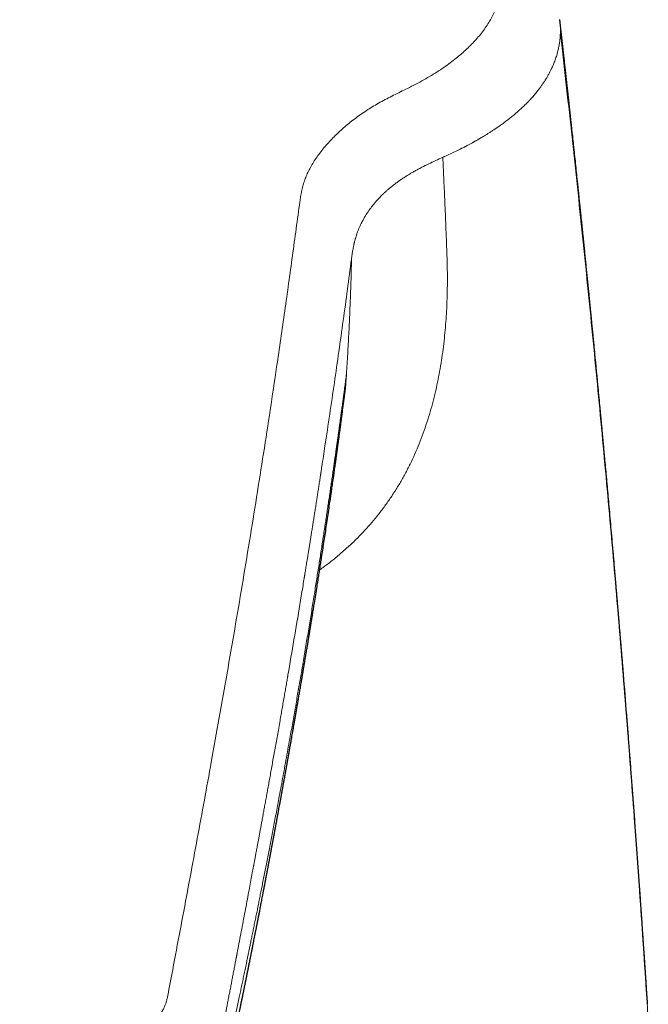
# Model space of a CAD drawing. Header units: millimetres. Extents: x 8 to 763, y 12 to 745.
# Tile 40 of 45: x 401 to 419, y 532 to 560. Entities that reach past the tile are written whole.
import ezdxf

# ---------------------------------------------------------------- set-up
doc = ezdxf.new("R2010")
doc.units = ezdxf.units.MM

msp = doc.modelspace()

# ---------------------------------------------------------------- linework, layer by layer
at = {"color": 7, "linetype": 'Continuous', "lineweight": 30}
for p, q in [((416.643, 560.23), (416.641, 560.24)), ((410.527, 549.588), (410.528, 549.593))]:
    msp.add_line(p, q, dxfattribs=at)
at = {"color": 8, "linetype": 'Continuous', "lineweight": 0}
for points, knots in [([(412.311, 558.284), (412.391, 558.324), (412.551, 558.405), (412.778, 558.528), (412.994, 558.654), (413.199, 558.783), (413.393, 558.914), (413.572, 559.046), (413.739, 559.177), (413.892, 559.307), (414.036, 559.44), (414.171, 559.574), (414.298, 559.713), (414.417, 559.857), (414.527, 560.005), (414.626, 560.156), (414.713, 560.308), (414.79, 560.462), (414.853, 560.614), (414.905, 560.765), (414.945, 560.915), (414.975, 561.065), (414.996, 561.217), (415.001, 561.319), (415.003, 561.37)], [0, 0, 0, 0, 0.04697, 0.093907, 0.140819, 0.187711, 0.234579, 0.28142, 0.325559, 0.369672, 0.413758, 0.457816, 0.501845, 0.548509, 0.59514, 0.641735, 0.688296, 0.734821, 0.781312, 0.825113, 0.868883, 0.912622, 0.956327, 1, 1, 1, 1]), ([(416.658, 559.875), (416.658, 559.933), (416.658, 560.049), (416.652, 560.168), (416.643, 560.228), (416.643, 560.23)], [0, 0, 0, 0, 0.492532, 0.985371, 1, 1, 1, 1]), ([(413.374, 556.353), (413.448, 556.386), (413.595, 556.453), (413.807, 556.556), (413.995, 556.652), (414.115, 556.717), (414.173, 556.749), (414.187, 556.757), (414.201, 556.765), (414.215, 556.773), (414.229, 556.781), (414.243, 556.788), (414.255, 556.795), (414.272, 556.804), (414.294, 556.817), (414.326, 556.836), (414.366, 556.859), (414.414, 556.887), (414.47, 556.92), (414.532, 556.958), (414.6, 557), (414.674, 557.047), (414.734, 557.086), (414.779, 557.116), (414.807, 557.135), (414.835, 557.154), (414.864, 557.173), (414.893, 557.194), (414.92, 557.212), (414.942, 557.227), (414.985, 557.258), (415.1, 557.341), (415.281, 557.481), (415.483, 557.654), (415.63, 557.792), (415.711, 557.873), (415.739, 557.902), (415.747, 557.91), (415.755, 557.919), (415.763, 557.927), (415.77, 557.935), (415.778, 557.943), (415.793, 557.958), (415.815, 557.983), (415.847, 558.018), (415.884, 558.059), (415.924, 558.106), (415.967, 558.158), (416.014, 558.216), (416.063, 558.279), (416.113, 558.348), (416.165, 558.422), (416.217, 558.502), (416.268, 558.584), (416.317, 558.669), (416.36, 558.75), (416.39, 558.809), (416.406, 558.843), (416.411, 558.853), (416.416, 558.864), (416.421, 558.875), (416.426, 558.886), (416.449, 558.937), (416.487, 559.028), (416.534, 559.159), (416.572, 559.286), (416.603, 559.41), (416.626, 559.531), (416.643, 559.649), (416.654, 559.763), (416.657, 559.838), (416.658, 559.875)], [0, 0, 0, 0, 0.035521, 0.071055, 0.106606, 0.132897, 0.135479, 0.138062, 0.140645, 0.143228, 0.145811, 0.148395, 0.150978, 0.15243, 0.157404, 0.163439, 0.170534, 0.179884, 0.190604, 0.202695, 0.216158, 0.230993, 0.247202, 0.252853, 0.258653, 0.264603, 0.270703, 0.276953, 0.283353, 0.287835, 0.291081, 0.311489, 0.364222, 0.416994, 0.463466, 0.483923, 0.48622, 0.488517, 0.490813, 0.49311, 0.495407, 0.497704, 0.500001, 0.508438, 0.518368, 0.529793, 0.542712, 0.557127, 0.573039, 0.590448, 0.608964, 0.628921, 0.650321, 0.673165, 0.694463, 0.716883, 0.737541, 0.740311, 0.743095, 0.745895, 0.748709, 0.751539, 0.754383, 0.788622, 0.821853, 0.854075, 0.885286, 0.915486, 0.944672, 0.972845, 1, 1, 1, 1]), ([(416.659, 559.875), (416.764, 558.94), (416.974, 557.07), (417.272, 554.262), (417.557, 551.454), (417.828, 548.645), (418.085, 545.834), (418.328, 543.023), (418.557, 540.21), (418.771, 537.397), (418.973, 534.583), (419.096, 532.706), (419.157, 531.767)], [0, 0, 0, 0, 0.1, 0.2, 0.3, 0.4, 0.5, 0.6, 0.7, 0.8, 0.9, 1, 1, 1, 1]), ([(409.252, 555.064), (409.26, 555.113), (409.275, 555.211), (409.303, 555.358), (409.337, 555.503), (409.38, 555.648), (409.433, 555.79), (409.498, 555.932), (409.574, 556.076), (409.663, 556.223), (409.766, 556.373), (409.878, 556.522), (409.999, 556.668), (410.126, 556.808), (410.257, 556.942), (410.391, 557.07), (410.533, 557.197), (410.683, 557.321), (410.841, 557.443), (411.008, 557.564), (411.179, 557.678), (411.354, 557.787), (411.533, 557.89), (411.721, 557.991), (411.915, 558.09), (412.114, 558.187), (412.246, 558.252), (412.311, 558.284)], [0, 0, 0, 0, 0.040185, 0.080348, 0.120484, 0.160595, 0.200695, 0.240794, 0.28089, 0.324991, 0.369075, 0.413136, 0.457176, 0.501197, 0.541202, 0.581194, 0.62117, 0.661129, 0.70107, 0.740996, 0.780903, 0.817459, 0.853986, 0.890499, 0.927007, 0.96351, 1, 1, 1, 1]), ([(410.734, 553.531), (410.736, 553.546), (410.741, 553.578), (410.749, 553.63), (410.76, 553.69), (410.772, 553.757), (410.783, 553.813), (410.792, 553.855), (410.798, 553.881), (410.804, 553.908), (410.811, 553.935), (410.818, 553.963), (410.826, 553.991), (410.836, 554.03), (410.851, 554.079), (410.873, 554.148), (410.9, 554.222), (410.931, 554.301), (410.963, 554.373), (410.994, 554.439), (411.043, 554.534), (411.114, 554.659), (411.212, 554.807), (411.297, 554.923), (411.35, 554.989), (411.369, 555.012), (411.375, 555.019), (411.38, 555.025), (411.386, 555.032), (411.391, 555.038), (411.397, 555.045), (411.403, 555.052), (411.411, 555.062), (411.424, 555.077), (411.442, 555.098), (411.467, 555.125), (411.498, 555.159), (411.536, 555.199), (411.579, 555.243), (411.629, 555.291), (411.685, 555.344), (411.749, 555.401), (411.818, 555.459), (411.892, 555.52), (411.951, 555.565), (411.993, 555.596), (412.016, 555.613), (412.039, 555.63), (412.063, 555.647), (412.088, 555.664), (412.135, 555.697), (412.205, 555.744), (412.297, 555.803), (412.385, 555.857), (412.459, 555.9), (412.519, 555.934), (412.567, 555.961), (412.613, 555.986), (412.665, 556.014), (412.764, 556.065), (412.914, 556.139), (413.113, 556.233), (413.247, 556.294), (413.314, 556.325)], [0, 0, 0, 0, 0.013877, 0.030265, 0.049163, 0.070572, 0.094491, 0.102527, 0.110811, 0.119343, 0.128123, 0.137151, 0.146427, 0.15535, 0.174964, 0.193646, 0.221989, 0.247874, 0.271299, 0.292469, 0.313406, 0.365689, 0.417895, 0.463769, 0.483932, 0.486194, 0.488456, 0.490718, 0.49298, 0.495242, 0.497503, 0.499764, 0.502951, 0.507641, 0.515255, 0.525034, 0.53698, 0.551092, 0.56737, 0.584519, 0.603557, 0.624486, 0.647306, 0.668954, 0.692069, 0.698365, 0.704762, 0.711259, 0.717858, 0.724557, 0.731356, 0.756336, 0.779588, 0.801112, 0.820907, 0.832465, 0.843339, 0.85353, 0.864025, 0.877802, 0.91869, 0.959423, 1, 1, 1, 1]), ([(413.314, 556.325), (413.324, 556.329), (413.344, 556.339), (413.364, 556.348), (413.374, 556.353)], [0, 0, 0, 0, 0.499987, 1, 1, 1, 1]), ([(413.316, 556.324), (413.321, 556.23), (413.33, 556.038), (413.344, 555.744), (413.357, 555.44), (413.371, 555.123), (413.385, 554.792), (413.4, 554.445), (413.415, 554.082), (413.425, 553.834), (413.43, 553.707)], [0, 0, 0, 0, 0.108535, 0.220488, 0.336543, 0.457384, 0.583696, 0.716154, 0.855034, 1, 1, 1, 1]), ([(405.506, 532.526), (405.577, 532.9), (405.718, 533.65), (405.929, 534.76), (406.136, 535.864), (406.34, 536.96), (406.54, 538.049), (406.748, 539.196), (406.964, 540.399), (407.186, 541.658), (407.402, 542.908), (407.614, 544.159), (407.822, 545.41), (408.024, 546.662), (408.221, 547.906), (408.411, 549.142), (408.574, 550.226), (408.711, 551.163), (408.824, 551.955), (408.935, 552.741), (409.043, 553.521), (409.15, 554.296), (409.218, 554.808), (409.252, 555.064)], [0, 0, 0, 0, 0.0453205, 0.0908741, 0.1366465, 0.182622, 0.228785, 0.2751193, 0.3299255, 0.3849211, 0.4400807, 0.4953784, 0.5517964, 0.6083026, 0.6648696, 0.7214702, 0.7780771, 0.8151316, 0.8521694, 0.8891828, 0.9261634, 0.963103, 1, 1, 1, 1]), ([(413.43, 553.707), (413.434, 553.598), (413.441, 553.376), (413.447, 553.035), (413.447, 552.683), (413.439, 552.318), (413.424, 551.971), (413.403, 551.643), (413.377, 551.336), (413.344, 551.023), (413.303, 550.707), (413.254, 550.393), (413.198, 550.082), (413.135, 549.775), (413.062, 549.468), (412.981, 549.162), (412.889, 548.857), (412.788, 548.554), (412.677, 548.256), (412.555, 547.962), (412.424, 547.674), (412.283, 547.393), (412.132, 547.12), (411.972, 546.855), (411.803, 546.598), (411.626, 546.35), (411.442, 546.112), (411.25, 545.883), (411.051, 545.665), (410.833, 545.441), (410.595, 545.216), (410.335, 544.991), (410.077, 544.783), (409.901, 544.655), (409.817, 544.594)], [0, 0, 0, 0, 0.032117, 0.065195, 0.099177, 0.134016, 0.169661, 0.19819, 0.227147, 0.256516, 0.286272, 0.316379, 0.345187, 0.37427, 0.403612, 0.433183, 0.462953, 0.4929, 0.523006, 0.553255, 0.583623, 0.614085, 0.644612, 0.675185, 0.705787, 0.736399, 0.766992, 0.79754, 0.828025, 0.85843, 0.894776, 0.930922, 0.966832, 1, 1, 1, 1]), ([(410.721, 553.436), (410.723, 553.452), (410.727, 553.483), (410.732, 553.515), (410.734, 553.531)], [0, 0, 0, 0, 0.499961, 1, 1, 1, 1]), ([(406.965, 531.066), (406.966, 531.073), (406.969, 531.09), (406.975, 531.117), (406.981, 531.15), (406.988, 531.188), (406.997, 531.231), (407.006, 531.279), (407.016, 531.331), (407.027, 531.388), (407.039, 531.449), (407.051, 531.514), (407.065, 531.584), (407.079, 531.658), (407.094, 531.736), (407.11, 531.818), (407.127, 531.905), (407.146, 532.002), (407.167, 532.111), (407.19, 532.231), (407.214, 532.358), (407.24, 532.49), (407.266, 532.629), (407.293, 532.765), (407.318, 532.899), (407.343, 533.029), (407.369, 533.164), (407.394, 533.297), (407.419, 533.428), (407.438, 533.522), (407.449, 533.581), (407.453, 533.604), (407.457, 533.623), (407.46, 533.642), (407.464, 533.662), (407.468, 533.681), (407.488, 533.784), (407.523, 533.969), (407.575, 534.245), (407.629, 534.527), (407.683, 534.813), (407.736, 535.092), (407.785, 535.354), (407.831, 535.599), (407.872, 535.819), (407.904, 535.989), (407.924, 536.096), (407.932, 536.138), (407.935, 536.154), (407.936, 536.159), (407.937, 536.164), (407.938, 536.169), (407.938, 536.173), (407.941, 536.187), (407.945, 536.209), (407.952, 536.244), (407.959, 536.283), (407.967, 536.327), (407.976, 536.375), (407.986, 536.428), (407.996, 536.484), (408.007, 536.543), (408.019, 536.606), (408.031, 536.673), (408.046, 536.75), (408.062, 536.837), (408.08, 536.935), (408.099, 537.038), (408.119, 537.147), (408.14, 537.262), (408.162, 537.382), (408.185, 537.506), (408.209, 537.636), (408.234, 537.773), (408.26, 537.917), (408.288, 538.067), (408.316, 538.223), (408.345, 538.385), (408.376, 538.553), (408.407, 538.726), (408.439, 538.905), (408.472, 539.09), (408.507, 539.28), (408.542, 539.476), (408.577, 539.677), (408.614, 539.884), (408.652, 540.096), (408.687, 540.297), (408.72, 540.484), (408.751, 540.659), (408.782, 540.837), (408.812, 541.01), (408.841, 541.18), (408.869, 541.337), (408.89, 541.463), (408.903, 541.536), (408.908, 541.563), (408.909, 541.572), (408.911, 541.581), (408.912, 541.589), (408.914, 541.598), (408.972, 541.939), (409.087, 542.612), (409.226, 543.441), (409.319, 544.007), (409.359, 544.25), (409.373, 544.337), (409.377, 544.361), (409.381, 544.386), (409.385, 544.41), (409.389, 544.432), (409.392, 544.451), (409.397, 544.483), (409.405, 544.531), (409.416, 544.599), (409.428, 544.671), (409.44, 544.749), (409.454, 544.831), (409.468, 544.921), (409.484, 545.02), (409.501, 545.126), (409.519, 545.238), (409.538, 545.356), (409.558, 545.48), (409.578, 545.609), (409.599, 545.74), (409.62, 545.872), (409.641, 546.005), (409.663, 546.144), (409.686, 546.286), (409.709, 546.434), (409.731, 546.578), (409.753, 546.717), (409.774, 546.852), (409.795, 546.99), (409.817, 547.131), (409.833, 547.231), (409.842, 547.289), (409.844, 547.305), (409.847, 547.321), (409.849, 547.338), (409.852, 547.354), (409.854, 547.369), (409.863, 547.428), (409.901, 547.678), (409.984, 548.224), (410.103, 549.019), (410.234, 549.913), (410.362, 550.802), (410.486, 551.686), (410.607, 552.564), (410.683, 553.145), (410.721, 553.436)], [0, 0, 0, 0, 0.000915, 0.002038, 0.003369, 0.004907, 0.006653, 0.008606, 0.010766, 0.013044, 0.015514, 0.018176, 0.02103, 0.024076, 0.027254, 0.030617, 0.034164, 0.037896, 0.042578, 0.047522, 0.052725, 0.058189, 0.063912, 0.069894, 0.075118, 0.080525, 0.086114, 0.091884, 0.097113, 0.102481, 0.103693, 0.104502, 0.10531, 0.106117, 0.106924, 0.107729, 0.108533, 0.119842, 0.130944, 0.143307, 0.155403, 0.167233, 0.178798, 0.188757, 0.198512, 0.206928, 0.210581, 0.212179, 0.212388, 0.212597, 0.212805, 0.213014, 0.213222, 0.21343, 0.214693, 0.216162, 0.217839, 0.219722, 0.221811, 0.224107, 0.226461, 0.228998, 0.231719, 0.234622, 0.237709, 0.241645, 0.245844, 0.250304, 0.255026, 0.260009, 0.265157, 0.270556, 0.276207, 0.282108, 0.288388, 0.294929, 0.30173, 0.308791, 0.316112, 0.323692, 0.33153, 0.339628, 0.347984, 0.356597, 0.365469, 0.374598, 0.383984, 0.393626, 0.401226, 0.408978, 0.416881, 0.424936, 0.43215, 0.439482, 0.446031, 0.448941, 0.449323, 0.449706, 0.450089, 0.450472, 0.450856, 0.45124, 0.496299, 0.541262, 0.563389, 0.57312, 0.574212, 0.575304, 0.576396, 0.577487, 0.578579, 0.579487, 0.580062, 0.582917, 0.585996, 0.589297, 0.592821, 0.596568, 0.600537, 0.605121, 0.60997, 0.615084, 0.620462, 0.626105, 0.632013, 0.638185, 0.644075, 0.650187, 0.656522, 0.663079, 0.669858, 0.676859, 0.682911, 0.689121, 0.695487, 0.70201, 0.708592, 0.709341, 0.710091, 0.710843, 0.711597, 0.712353, 0.713111, 0.713743, 0.720469, 0.747765, 0.78973, 0.831708, 0.873713, 0.915755, 0.957847, 1, 1, 1, 1]), ([(410.579, 550.169), (410.591, 550.358), (410.614, 550.734), (410.644, 551.292), (410.67, 551.842), (410.692, 552.381), (410.71, 552.912), (410.718, 553.262), (410.723, 553.436)], [0, 0, 0, 0, 0.173691, 0.344571, 0.512641, 0.677902, 0.840355, 1, 1, 1, 1]), ([(410.579, 550.169), (410.579, 550.169), (410.579, 550.169), (410.579, 550.169), (410.579, 550.169), (410.579, 550.169), (410.579, 550.168), (410.579, 550.166), (410.578, 550.163), (410.578, 550.157), (410.577, 550.149), (410.575, 550.139), (410.573, 550.125), (410.571, 550.108), (410.568, 550.086), (410.565, 550.062), (410.561, 550.034), (410.557, 550.001), (410.552, 549.963), (410.546, 549.92), (410.54, 549.872), (410.533, 549.821), (410.526, 549.766), (410.518, 549.707), (410.509, 549.644), (410.501, 549.578), (410.491, 549.508), (410.481, 549.436), (410.471, 549.362), (410.461, 549.284), (410.45, 549.203), (410.438, 549.117), (410.425, 549.023), (410.411, 548.919), (410.395, 548.805), (410.379, 548.686), (410.362, 548.566), (410.346, 548.447), (410.329, 548.328), (410.312, 548.205), (410.294, 548.079), (410.276, 547.948), (410.257, 547.814), (410.237, 547.676), (410.216, 547.531), (410.194, 547.379), (410.171, 547.219), (410.147, 547.056), (410.123, 546.888), (410.098, 546.716), (410.072, 546.544), (410.047, 546.371), (410.021, 546.198), (409.994, 546.022), (409.967, 545.842), (409.939, 545.659), (409.911, 545.472), (409.882, 545.282), (409.852, 545.088), (409.821, 544.891), (409.79, 544.692), (409.758, 544.49), (409.726, 544.287), (409.693, 544.079), (409.659, 543.867), (409.625, 543.65), (409.589, 543.428), (409.552, 543.201), (409.514, 542.971), (409.476, 542.738), (409.436, 542.502), (409.397, 542.263), (409.356, 542.02), (409.317, 541.79), (409.28, 541.572), (409.245, 541.368), (409.209, 541.16), (409.172, 540.95), (409.135, 540.737), (409.098, 540.523), (409.06, 540.306), (409.021, 540.086), (408.976, 539.837), (408.926, 539.56), (408.872, 539.258), (408.818, 538.96), (408.764, 538.667), (408.71, 538.378), (408.661, 538.114), (408.616, 537.874), (408.576, 537.657), (408.535, 537.444), (408.495, 537.235), (408.456, 537.029), (408.417, 536.826), (408.379, 536.627), (408.341, 536.432), (408.304, 536.241), (408.267, 536.054), (408.231, 535.87), (408.196, 535.694), (408.163, 535.524), (408.13, 535.362), (408.099, 535.203), (408.068, 535.048), (408.037, 534.893), (408.006, 534.739), (407.975, 534.586), (407.944, 534.436), (407.915, 534.291), (407.886, 534.149), (407.858, 534.014), (407.832, 533.884), (407.806, 533.761), (407.781, 533.64), (407.757, 533.522), (407.729, 533.387), (407.698, 533.238), (407.664, 533.073), (407.63, 532.911), (407.597, 532.753), (407.564, 532.598), (407.529, 532.433), (407.492, 532.26), (407.453, 532.077), (407.415, 531.898), (407.378, 531.723), (407.341, 531.551), (407.305, 531.383), (407.272, 531.231), (407.242, 531.093), (407.215, 530.971), (407.189, 530.852), (407.164, 530.737), (407.14, 530.626), (407.116, 530.518), (407.094, 530.419), (407.074, 530.327), (407.056, 530.243), (407.038, 530.162), (407.021, 530.086), (407.005, 530.015), (406.991, 529.949), (406.977, 529.887), (406.964, 529.83), (406.953, 529.78), (406.943, 529.735), (406.934, 529.696), (406.927, 529.661), (406.92, 529.631), (406.914, 529.606), (406.91, 529.586), (406.906, 529.571), (406.904, 529.559), (406.902, 529.551), (406.901, 529.545), (406.9, 529.541), (406.899, 529.54), (406.899, 529.539)], [0, 0, 0, 0, 0.0000002, 0.0000007, 0.0000023, 0.0000085, 0.0000325, 0.000127, 0.0002836, 0.0005023, 0.0008906, 0.0013892, 0.0019982, 0.0028748, 0.0039105, 0.0051052, 0.006459, 0.0079718, 0.0098551, 0.011938, 0.0142206, 0.0167028, 0.0193847, 0.0222131, 0.025234, 0.0284476, 0.0318536, 0.0352688, 0.0388576, 0.04262, 0.046556, 0.0506652, 0.0549476, 0.0602167, 0.0657255, 0.0714735, 0.0774602, 0.0830063, 0.0887414, 0.0946646, 0.1007752, 0.1070721, 0.1135543, 0.1202206, 0.1270697, 0.1345588, 0.1422514, 0.1501455, 0.1582393, 0.1665311, 0.1750193, 0.1832007, 0.1915536, 0.2000762, 0.2087669, 0.2176239, 0.2266454, 0.2358311, 0.2451824, 0.254701, 0.264389, 0.2740712, 0.2839217, 0.2939436, 0.3041402, 0.3147051, 0.3254584, 0.3364043, 0.3475473, 0.3588926, 0.3702373, 0.3817881, 0.3935512, 0.4055335, 0.4152822, 0.4251799, 0.435231, 0.4454398, 0.4558106, 0.4661551, 0.4766575, 0.487318, 0.498135, 0.5129595, 0.5276109, 0.5420706, 0.5563229, 0.5703539, 0.5841507, 0.5948191, 0.6053307, 0.6156807, 0.6258643, 0.6358776, 0.6457166, 0.655378, 0.6648588, 0.6741564, 0.6832684, 0.6921931, 0.7009287, 0.7089908, 0.716883, 0.7246046, 0.7321552, 0.7395347, 0.7471746, 0.7546223, 0.7618792, 0.7689488, 0.7758344, 0.7825394, 0.7886989, 0.7947073, 0.800578, 0.8063244, 0.8119585, 0.8201578, 0.8281632, 0.8359987, 0.8436832, 0.8512319, 0.8586562, 0.8676992, 0.8765723, 0.885278, 0.893813, 0.9021694, 0.9103351, 0.9182944, 0.9243911, 0.9303383, 0.9361249, 0.9417392, 0.947169, 0.9524017, 0.9574246, 0.9617125, 0.9658149, 0.969723, 0.9734282, 0.976922, 0.9801399, 0.9831377, 0.985908, 0.9884439, 0.990541, 0.9924358, 0.9941249, 0.9956053, 0.9968748, 0.9977701, 0.9985164, 0.9991131, 0.9994621, 0.9997263, 0.9999056, 1, 1, 1, 1]), ([(410.528, 549.593), (410.534, 549.643), (410.55, 549.765), (410.565, 549.957), (410.574, 550.099), (410.579, 550.169)], [0, 0, 0, 0, 0.261245, 0.631013, 1, 1, 1, 1]), ([(401.106, 530.551), (401.182, 530.553), (401.332, 530.557), (401.557, 530.566), (401.78, 530.579), (402, 530.597), (402.217, 530.621), (402.428, 530.651), (402.634, 530.686), (402.834, 530.726), (403.028, 530.771), (403.215, 530.82), (403.395, 530.873), (403.569, 530.93), (403.736, 530.99), (403.897, 531.052), (404.053, 531.117), (404.209, 531.187), (404.366, 531.264), (404.521, 531.346), (404.667, 531.432), (404.803, 531.52), (404.93, 531.61), (405.045, 531.703), (405.144, 531.795), (405.226, 531.885), (405.294, 531.973), (405.352, 532.063), (405.399, 532.154), (405.436, 532.246), (405.465, 532.339), (405.488, 532.432), (405.5, 532.494), (405.506, 532.526)], [0, 0, 0, 0, 0.031085, 0.062141, 0.093171, 0.124197, 0.155258, 0.186362, 0.217468, 0.248572, 0.279695, 0.310843, 0.342005, 0.373172, 0.40436, 0.435582, 0.466838, 0.49812, 0.533893, 0.569683, 0.605486, 0.641296, 0.677097, 0.712882, 0.74867, 0.780005, 0.811363, 0.842743, 0.874136, 0.905543, 0.93699, 0.968482, 1, 1, 1, 1])]:
    msp.add_open_spline(points, degree=3, knots=knots, dxfattribs=at)
at = {"color": 7, "linetype": 'Continuous', "lineweight": 30}
for points, knots in [([(419.136, 532.242), (419.134, 532.274), (419.129, 532.347), (419.122, 532.459), (419.114, 532.573), (419.108, 532.676), (419.102, 532.766), (419.097, 532.843), (419.092, 532.908), (419.089, 532.963), (419.086, 533.009), (419.083, 533.046), (419.081, 533.082), (419.078, 533.122), (419.075, 533.171), (419.071, 533.228), (419.067, 533.29), (419.062, 533.366), (419.056, 533.457), (419.049, 533.565), (419.041, 533.683), (419.032, 533.811), (419.023, 533.95), (419.013, 534.099), (419.002, 534.252), (418.992, 534.407), (418.981, 534.563), (418.97, 534.727), (418.958, 534.897), (418.946, 535.069), (418.934, 535.241), (418.922, 535.412), (418.901, 535.701), (418.873, 536.105), (418.835, 536.624), (418.798, 537.134), (418.761, 537.636), (418.725, 538.127), (418.688, 538.608), (418.652, 539.078), (418.617, 539.542), (418.581, 540.003), (418.526, 540.697), (418.479, 541.281), (418.441, 541.754), (418.43, 541.884), (418.42, 542.015), (418.409, 542.145), (418.398, 542.276), (418.388, 542.404), (418.377, 542.534), (418.366, 542.66), (418.356, 542.781), (418.347, 542.889), (418.34, 542.984), (418.333, 543.065), (418.327, 543.13), (418.323, 543.18), (418.32, 543.217), (418.317, 543.25), (418.314, 543.286), (418.31, 543.332), (418.306, 543.386), (418.301, 543.447), (418.295, 543.514), (418.289, 543.589), (418.282, 543.674), (418.274, 543.766), (418.265, 543.866), (418.256, 543.975), (418.246, 544.089), (418.228, 544.307), (418.201, 544.622), (418.166, 545.015), (418.134, 545.383), (418.104, 545.727), (418.074, 546.061), (418.046, 546.378), (418.019, 546.679), (417.994, 546.965), (417.968, 547.243), (417.943, 547.515), (417.923, 547.74), (417.907, 547.916), (417.895, 548.044), (417.884, 548.162), (417.875, 548.259), (417.868, 548.336), (417.862, 548.4), (417.856, 548.466), (417.849, 548.539), (417.841, 548.62), (417.833, 548.71), (417.824, 548.808), (417.814, 548.914), (417.803, 549.028), (417.792, 549.147), (417.766, 549.421), (417.711, 550), (417.656, 550.579), (417.614, 551.004), (417.603, 551.119), (417.592, 551.228), (417.583, 551.328), (417.574, 551.42), (417.565, 551.508), (417.557, 551.59), (417.549, 551.667), (417.543, 551.732), (417.538, 551.78), (417.535, 551.814), (417.532, 551.84), (417.529, 551.87), (417.526, 551.906), (417.521, 551.949), (417.516, 551.999), (417.51, 552.064), (417.502, 552.146), (417.492, 552.247), (417.481, 552.355), (417.467, 552.496), (417.45, 552.662), (417.431, 552.851), (417.413, 553.031), (417.396, 553.202), (417.379, 553.369), (417.362, 553.537), (417.344, 553.711), (417.326, 553.894), (417.309, 554.054), (417.296, 554.187), (417.285, 554.293), (417.274, 554.397), (417.264, 554.496), (417.254, 554.586), (417.246, 554.665), (417.239, 554.735), (417.233, 554.795), (417.227, 554.845), (417.223, 554.886), (417.219, 554.924), (417.214, 554.97), (417.208, 555.03), (417.2, 555.105), (417.191, 555.191), (417.181, 555.289), (417.17, 555.398), (417.157, 555.518), (417.14, 555.685), (417.117, 555.896), (417.09, 556.15), (417.063, 556.411), (417.035, 556.668), (417.008, 556.92), (416.987, 557.114), (416.972, 557.256), (416.963, 557.341), (416.954, 557.416), (416.948, 557.479), (416.942, 557.532), (416.937, 557.576), (416.932, 557.618), (416.927, 557.665), (416.922, 557.718), (416.915, 557.778), (416.907, 557.848), (416.899, 557.928), (416.889, 558.019), (416.878, 558.118), (416.866, 558.223), (416.852, 558.357), (416.834, 558.514), (416.815, 558.689), (416.797, 558.854), (416.78, 559.008), (416.764, 559.145), (416.751, 559.265), (416.739, 559.369), (416.728, 559.471), (416.716, 559.576), (416.704, 559.689), (416.689, 559.818), (416.673, 559.965), (416.657, 560.106), (416.646, 560.195), (416.643, 560.23)], [0, 0, 0, 0, 0.003392, 0.007902, 0.012008, 0.015709, 0.019005, 0.021672, 0.023998, 0.025984, 0.027631, 0.028937, 0.029904, 0.031474, 0.033254, 0.035264, 0.037503, 0.039971, 0.043452, 0.047307, 0.051535, 0.056137, 0.061111, 0.066459, 0.07218, 0.077493, 0.083091, 0.088975, 0.095131, 0.10133, 0.10749, 0.113612, 0.119695, 0.138564, 0.157052, 0.175422, 0.193401, 0.210988, 0.228184, 0.244989, 0.261498, 0.277999, 0.294515, 0.336006, 0.340669, 0.345332, 0.349997, 0.354663, 0.359329, 0.363996, 0.368469, 0.373255, 0.377575, 0.381429, 0.384817, 0.387739, 0.390194, 0.391797, 0.393112, 0.394147, 0.39535, 0.396976, 0.399024, 0.401112, 0.403508, 0.406214, 0.409229, 0.412553, 0.416119, 0.419983, 0.424144, 0.428411, 0.443376, 0.457914, 0.470533, 0.482812, 0.494751, 0.506352, 0.5168, 0.527002, 0.536958, 0.546668, 0.556122, 0.561021, 0.565581, 0.5698, 0.57368, 0.575944, 0.578118, 0.580477, 0.58307, 0.585898, 0.589153, 0.592672, 0.596455, 0.600502, 0.604808, 0.6092, 0.629897, 0.666803, 0.671174, 0.675337, 0.679205, 0.682778, 0.686056, 0.689041, 0.69218, 0.694909, 0.69723, 0.699142, 0.70005, 0.700894, 0.701948, 0.703242, 0.704776, 0.706549, 0.708561, 0.71172, 0.715331, 0.719342, 0.723343, 0.730379, 0.737106, 0.743524, 0.749632, 0.755463, 0.761364, 0.767581, 0.774115, 0.780966, 0.784642, 0.788403, 0.792235, 0.795817, 0.799016, 0.801834, 0.804269, 0.806507, 0.808281, 0.809595, 0.810837, 0.812328, 0.814592, 0.81726, 0.820334, 0.823812, 0.827695, 0.831984, 0.836677, 0.845483, 0.854542, 0.863847, 0.873398, 0.882006, 0.890805, 0.894188, 0.897216, 0.899881, 0.902182, 0.903987, 0.905481, 0.906881, 0.908528, 0.910425, 0.912573, 0.914972, 0.9179, 0.921132, 0.924668, 0.928502, 0.932375, 0.938997, 0.945243, 0.951113, 0.956606, 0.961724, 0.965701, 0.969417, 0.972916, 0.976616, 0.980622, 0.984935, 0.990411, 0.996313, 1, 1, 1, 1]), ([(406.704, 528.22), (406.704, 528.221), (406.706, 528.226), (406.71, 528.239), (406.715, 528.259), (406.722, 528.284), (406.729, 528.311), (406.736, 528.34), (406.744, 528.37), (406.751, 528.4), (406.757, 528.425), (406.762, 528.446), (406.766, 528.466), (406.771, 528.485), (406.775, 528.503), (406.78, 528.528), (406.786, 528.558), (406.792, 528.587), (406.796, 528.606), (406.801, 528.626), (406.807, 528.655), (406.817, 528.697), (406.83, 528.756), (406.844, 528.822), (406.86, 528.89), (406.875, 528.958), (406.889, 529.025), (406.904, 529.093), (406.92, 529.162), (406.935, 529.233), (406.954, 529.318), (406.976, 529.418), (407.001, 529.532), (407.026, 529.647), (407.051, 529.761), (407.076, 529.876), (407.101, 529.989), (407.125, 530.101), (407.149, 530.209), (407.172, 530.315), (407.194, 530.418), (407.216, 530.522), (407.236, 530.613), (407.253, 530.69), (407.266, 530.753), (407.279, 530.814), (407.292, 530.873), (407.304, 530.931), (407.316, 530.988), (407.329, 531.047), (407.342, 531.111), (407.357, 531.18), (407.373, 531.256), (407.39, 531.333), (407.407, 531.413), (407.422, 531.487), (407.436, 531.552), (407.447, 531.607), (407.458, 531.656), (407.467, 531.699), (407.475, 531.74), (407.484, 531.782), (407.493, 531.825), (407.502, 531.869), (407.512, 531.913), (407.521, 531.957), (407.529, 531.999), (407.538, 532.04), (407.546, 532.079), (407.554, 532.12), (407.563, 532.161), (407.572, 532.203), (407.58, 532.241), (407.587, 532.275), (407.592, 532.303), (407.597, 532.326), (407.601, 532.345), (407.605, 532.365), (407.61, 532.389), (407.616, 532.416), (407.622, 532.445), (407.628, 532.477), (407.635, 532.511), (407.643, 532.546), (407.65, 532.582), (407.657, 532.619), (407.665, 532.656), (407.673, 532.695), (407.681, 532.732), (407.688, 532.768), (407.694, 532.799), (407.7, 532.825), (407.704, 532.848), (407.709, 532.869), (407.713, 532.891), (407.718, 532.914), (407.723, 532.939), (407.728, 532.966), (407.736, 533), (407.744, 533.043), (407.754, 533.093), (407.765, 533.144), (407.775, 533.196), (407.786, 533.249), (407.797, 533.302), (407.807, 533.355), (407.817, 533.404), (407.827, 533.451), (407.835, 533.494), (407.844, 533.538), (407.853, 533.58), (407.861, 533.623), (407.869, 533.663), (407.877, 533.703), (407.884, 533.736), (407.89, 533.765), (407.895, 533.789), (407.899, 533.814), (407.905, 533.84), (407.911, 533.871), (407.918, 533.905), (407.925, 533.943), (407.933, 533.984), (407.944, 534.039), (407.958, 534.107), (407.971, 534.176), (407.983, 534.234), (407.992, 534.279), (408, 534.324), (408.009, 534.368), (408.017, 534.41), (408.025, 534.45), (408.032, 534.488), (408.039, 534.522), (408.045, 534.552), (408.05, 534.576), (408.053, 534.595), (408.057, 534.612), (408.06, 534.63), (408.065, 534.652), (408.07, 534.678), (408.075, 534.707), (408.081, 534.737), (408.087, 534.768), (408.093, 534.8), (408.1, 534.831), (408.108, 534.873), (408.117, 534.924), (408.13, 534.986), (408.142, 535.052), (408.156, 535.121), (408.17, 535.193), (408.184, 535.27), (408.197, 535.336), (408.207, 535.391), (408.215, 535.43), (408.222, 535.464), (408.227, 535.494), (408.232, 535.518), (408.235, 535.535), (408.238, 535.547), (408.24, 535.558), (408.241, 535.568), (408.244, 535.58), (408.247, 535.594), (408.25, 535.613), (408.254, 535.634), (408.259, 535.658), (408.263, 535.683), (408.268, 535.708), (408.275, 535.745), (408.285, 535.794), (408.295, 535.847), (408.303, 535.89), (408.309, 535.923), (408.314, 535.95), (408.318, 535.97), (408.321, 535.984), (408.323, 535.995), (408.325, 536.009), (408.328, 536.025), (408.332, 536.044), (408.338, 536.073), (408.344, 536.109), (408.352, 536.151), (408.36, 536.19), (408.366, 536.226), (408.373, 536.259), (408.379, 536.293), (408.386, 536.329), (408.393, 536.366), (408.398, 536.394), (408.402, 536.414), (408.404, 536.427), (408.407, 536.439), (408.409, 536.452), (408.412, 536.467), (408.415, 536.484), (408.419, 536.504), (408.423, 536.527), (408.428, 536.552), (408.432, 536.577), (408.437, 536.601), (408.443, 536.636), (408.452, 536.679), (408.461, 536.729), (408.47, 536.777), (408.478, 536.821), (408.486, 536.861), (408.492, 536.897), (408.498, 536.929), (408.503, 536.957), (408.508, 536.98), (408.511, 536.997), (408.513, 537.009), (408.515, 537.018), (408.517, 537.029), (408.519, 537.042), (408.522, 537.059), (408.526, 537.08), (408.531, 537.103), (408.535, 537.129), (408.542, 537.165), (408.55, 537.208), (408.559, 537.255), (408.567, 537.3), (408.575, 537.343), (408.583, 537.387), (408.591, 537.431), (408.599, 537.476), (408.608, 537.52), (408.615, 537.562), (408.622, 537.599), (408.628, 537.631), (408.634, 537.662), (408.64, 537.697), (408.647, 537.734), (408.66, 537.809), (408.675, 537.888), (408.69, 537.972), (408.7, 538.024), (408.709, 538.074), (408.718, 538.123), (408.725, 538.165), (408.732, 538.201), (408.737, 538.231), (408.742, 538.259), (408.747, 538.284), (408.751, 538.306), (408.755, 538.327), (408.759, 538.348), (408.763, 538.374), (408.769, 538.406), (408.776, 538.444), (408.783, 538.486), (408.791, 538.53), (408.801, 538.581), (408.811, 538.639), (408.822, 538.703), (408.835, 538.77), (408.845, 538.829), (408.854, 538.877), (408.86, 538.914), (408.867, 538.949), (408.872, 538.982), (408.878, 539.012), (408.883, 539.041), (408.888, 539.068), (408.892, 539.094), (408.896, 539.116), (408.9, 539.135), (408.903, 539.153), (408.906, 539.173), (408.911, 539.196), (408.915, 539.222), (408.921, 539.253), (408.927, 539.287), (408.934, 539.325), (408.941, 539.367), (408.949, 539.41), (408.958, 539.462), (408.968, 539.518), (408.978, 539.578), (408.988, 539.635), (408.998, 539.687), (409.006, 539.736), (409.014, 539.781), (409.024, 539.837), (409.036, 539.909), (409.052, 539.998), (409.069, 540.092), (409.086, 540.191), (409.104, 540.294), (409.122, 540.401), (409.141, 540.51), (409.161, 540.622), (409.181, 540.738), (409.202, 540.859), (409.223, 540.984), (409.245, 541.113), (409.268, 541.246), (409.29, 541.378), (409.313, 541.508), (409.334, 541.636), (409.356, 541.767), (409.375, 541.879), (409.391, 541.972), (409.403, 542.043), (409.415, 542.113), (409.426, 542.181), (409.437, 542.245), (409.447, 542.307), (409.457, 542.368), (409.467, 542.427), (409.476, 542.482), (409.485, 542.533), (409.492, 542.581), (409.5, 542.625), (409.506, 542.666), (409.513, 542.704), (409.519, 542.739), (409.524, 542.77), (409.528, 542.796), (409.531, 542.816), (409.534, 542.833), (409.536, 542.846), (409.538, 542.858), (409.54, 542.872), (409.543, 542.889), (409.547, 542.909), (409.55, 542.932), (409.555, 542.959), (409.559, 542.988), (409.565, 543.02), (409.57, 543.055), (409.576, 543.092), (409.583, 543.131), (409.59, 543.173), (409.597, 543.218), (409.605, 543.266), (409.613, 543.316), (409.626, 543.396), (409.644, 543.505), (409.671, 543.679), (409.705, 543.885), (409.739, 544.102), (409.769, 544.293), (409.796, 544.459), (409.821, 544.623), (409.846, 544.786), (409.874, 544.963), (409.904, 545.159), (409.937, 545.375), (409.971, 545.596), (410.005, 545.822), (410.039, 546.053), (410.074, 546.29), (410.102, 546.483), (410.124, 546.632), (410.138, 546.731), (410.152, 546.828), (410.166, 546.922), (410.179, 547.012), (410.192, 547.103), (410.205, 547.195), (410.218, 547.288), (410.23, 547.375), (410.242, 547.458), (410.253, 547.535), (410.263, 547.608), (410.272, 547.677), (410.28, 547.731), (410.286, 547.772), (410.29, 547.8), (410.293, 547.828), (410.297, 547.856), (410.301, 547.886), (410.306, 547.918), (410.311, 547.953), (410.316, 547.992), (410.322, 548.034), (410.328, 548.079), (410.334, 548.126), (410.341, 548.175), (410.351, 548.246), (410.363, 548.34), (410.377, 548.44), (410.387, 548.519), (410.395, 548.575), (410.402, 548.626), (410.408, 548.672), (410.414, 548.715), (410.419, 548.756), (410.424, 548.793), (410.429, 548.828), (410.433, 548.862), (410.438, 548.899), (410.444, 548.94), (410.449, 548.984), (410.463, 549.086), (410.476, 549.186), (410.489, 549.284), (410.494, 549.322), (410.498, 549.357), (410.502, 549.389), (410.506, 549.418), (410.509, 549.44), (410.511, 549.456), (410.513, 549.47), (410.515, 549.487), (410.518, 549.508), (410.521, 549.531), (410.525, 549.56), (410.527, 549.581), (410.529, 549.593)], [0, 0, 0, 0, 0.000169, 0.000804, 0.00132, 0.001756, 0.002241, 0.002742, 0.00334, 0.003896, 0.004341, 0.004675, 0.005019, 0.005408, 0.005861, 0.006379, 0.007589, 0.008777, 0.00996, 0.011183, 0.012456, 0.0151, 0.017935, 0.021394, 0.02472, 0.027913, 0.031187, 0.03439, 0.037689, 0.041088, 0.044582, 0.049953, 0.055441, 0.060932, 0.066424, 0.071915, 0.077394, 0.082736, 0.087912, 0.092931, 0.097811, 0.102735, 0.107751, 0.110749, 0.113745, 0.116647, 0.119451, 0.122158, 0.124806, 0.127555, 0.130425, 0.133844, 0.137394, 0.141043, 0.14479, 0.148628, 0.151361, 0.153948, 0.156391, 0.15821, 0.16005, 0.162118, 0.164063, 0.166166, 0.168265, 0.170295, 0.172259, 0.174157, 0.175989, 0.177756, 0.179877, 0.181831, 0.183605, 0.185201, 0.186618, 0.187519, 0.188359, 0.189315, 0.190419, 0.191672, 0.193048, 0.194563, 0.196147, 0.197764, 0.199449, 0.201168, 0.202923, 0.204714, 0.206513, 0.208174, 0.209674, 0.210854, 0.211911, 0.212853, 0.213829, 0.214897, 0.216054, 0.217303, 0.218643, 0.220909, 0.223232, 0.225588, 0.227977, 0.230475, 0.233006, 0.235457, 0.237753, 0.239894, 0.24188, 0.24385, 0.245902, 0.247777, 0.249707, 0.251531, 0.253195, 0.25439, 0.255485, 0.256548, 0.257762, 0.259164, 0.260736, 0.262477, 0.264386, 0.26634, 0.270103, 0.273762, 0.275891, 0.277982, 0.280035, 0.28205, 0.284018, 0.285842, 0.287604, 0.28917, 0.290541, 0.291715, 0.292499, 0.293195, 0.294025, 0.295029, 0.296235, 0.297592, 0.298985, 0.3004, 0.301839, 0.3033, 0.304785, 0.307495, 0.310338, 0.313343, 0.316513, 0.319847, 0.323347, 0.327014, 0.32901, 0.330801, 0.332387, 0.333766, 0.334939, 0.335595, 0.336163, 0.336641, 0.337043, 0.337553, 0.338229, 0.339074, 0.340086, 0.341213, 0.342353, 0.343503, 0.344662, 0.347435, 0.350262, 0.351953, 0.353424, 0.354677, 0.355709, 0.356161, 0.35664, 0.357256, 0.358011, 0.358904, 0.359936, 0.361968, 0.363888, 0.365678, 0.367338, 0.368866, 0.370263, 0.372061, 0.373754, 0.375354, 0.375957, 0.376546, 0.37712, 0.377683, 0.378336, 0.379125, 0.380051, 0.381115, 0.382292, 0.383457, 0.384593, 0.385699, 0.388192, 0.390521, 0.392716, 0.394743, 0.396599, 0.398268, 0.399743, 0.401023, 0.402108, 0.402999, 0.403414, 0.403777, 0.404245, 0.404872, 0.405658, 0.406585, 0.407665, 0.4089, 0.41026, 0.412613, 0.414814, 0.416864, 0.418762, 0.420843, 0.422905, 0.42499, 0.427079, 0.429027, 0.430821, 0.432117, 0.43357, 0.435181, 0.436938, 0.43872, 0.445613, 0.448034, 0.450433, 0.452811, 0.455095, 0.457188, 0.458715, 0.460121, 0.461406, 0.462569, 0.46361, 0.464533, 0.4655, 0.466598, 0.468165, 0.46994, 0.471918, 0.474021, 0.476214, 0.479084, 0.482096, 0.485251, 0.488547, 0.49033, 0.492099, 0.493749, 0.495277, 0.496683, 0.497968, 0.499365, 0.500583, 0.501622, 0.502481, 0.503254, 0.504172, 0.505246, 0.506477, 0.507935, 0.509564, 0.511364, 0.513336, 0.515457, 0.517543, 0.520583, 0.52344, 0.526113, 0.528604, 0.530912, 0.533038, 0.534983, 0.538999, 0.543256, 0.547754, 0.552489, 0.557461, 0.562669, 0.56786, 0.573264, 0.57888, 0.584709, 0.590749, 0.596999, 0.603459, 0.610129, 0.616172, 0.622377, 0.628744, 0.635273, 0.638757, 0.64228, 0.645704, 0.648972, 0.652085, 0.655043, 0.658094, 0.66096, 0.663644, 0.666143, 0.66846, 0.670594, 0.672544, 0.674479, 0.676192, 0.677685, 0.678957, 0.680007, 0.680729, 0.681363, 0.68192, 0.682576, 0.68341, 0.684422, 0.68554, 0.686817, 0.688251, 0.689844, 0.691596, 0.693381, 0.695305, 0.697368, 0.69957, 0.701911, 0.704385, 0.706888, 0.713724, 0.720488, 0.732393, 0.744078, 0.752292, 0.760397, 0.768395, 0.776285, 0.784137, 0.794338, 0.804755, 0.815391, 0.826247, 0.837322, 0.848618, 0.860136, 0.864989, 0.869757, 0.874352, 0.878774, 0.883023, 0.887098, 0.891678, 0.896014, 0.900108, 0.903959, 0.907565, 0.910927, 0.914068, 0.917087, 0.918408, 0.919706, 0.920983, 0.922238, 0.923534, 0.925024, 0.926717, 0.928502, 0.930467, 0.932613, 0.934877, 0.937137, 0.93939, 0.944675, 0.949923, 0.952515, 0.954932, 0.957174, 0.95924, 0.961145, 0.962974, 0.964741, 0.966098, 0.967612, 0.969281, 0.971106, 0.973088, 0.975144, 0.984691, 0.986472, 0.988185, 0.989753, 0.991173, 0.992446, 0.993572, 0.994082, 0.994669, 0.995405, 0.996291, 0.997327, 0.998512, 1, 1, 1, 1]), ([(410.528, 549.588), (410.528, 549.592), (410.53, 549.602), (410.532, 549.619), (410.534, 549.637), (410.536, 549.651), (410.538, 549.663), (410.539, 549.672), (410.54, 549.678), (410.541, 549.682), (410.541, 549.684), (410.541, 549.684), (410.541, 549.684)], [0, 0, 0, 0, 0.084393, 0.241941, 0.381642, 0.503529, 0.607636, 0.694004, 0.762693, 0.844435, 0.92726, 1, 1, 1, 1])]:
    msp.add_open_spline(points, degree=3, knots=knots, dxfattribs=at)

doc.saveas('drawing.dxf')
